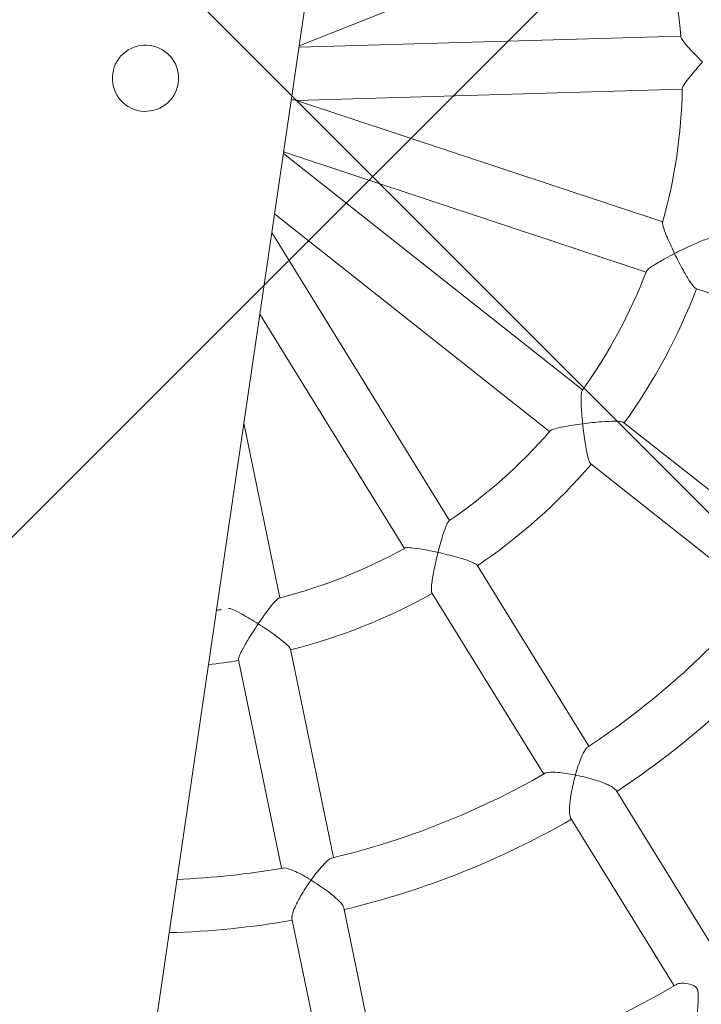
# Model space of a CAD drawing. Header units: metres. Extents: x 5509548 to 5517943, y 5680530 to 5684871.
# Tile 54 of 256: x 5516088.539 to 5516088.745, y 5683297.624 to 5683297.922. Entities that reach past the tile are written whole.
import ezdxf
from ezdxf import colors
from ezdxf.entities.mleader import LeaderData, LeaderLine
from ezdxf.math import Vec2, Vec3

# ---------------------------------------------------------------- set-up
doc = ezdxf.new("R2010")
doc.units = ezdxf.units.M
doc.layers.get('0').update_dxf_attribs({"linetype": 'CONTINUOUS', "lineweight": 18})
for name, color, linetype in [('A-Nawierzchnie', 41, 'CONTINUOUS'), ('A-Plac-Zabaw', 81, 'CONTINUOUS'), ('org', 1, 'CONTINUOUS')]:
    doc.layers.add(name, color=color, linetype=linetype)
doc.styles.get("Standard").update_dxf_attribs({"font": 'simplex.shx'})

# ---------------------------------------------------------------- blocks, each defined once
blk = doc.blocks.new('Bocianie gniazdo-Junior')
at = {"lineweight": 0}
for p, q in [((4.206441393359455, -149.9743079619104), (4.206441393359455, 150.0256920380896)), ((4.206441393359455, 1.668253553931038), (14.17393581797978, 7.422989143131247)), ((15.55694358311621, 3.62320653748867), (4.20644139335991, 1.621806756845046)), ((4.368457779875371, 0.0256920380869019), (15.83478066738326, 2.047514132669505)), ((15.83478066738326, -1.996130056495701), (4.368457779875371, 0.0256920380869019)), ((4.20644139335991, -1.570422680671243), (15.55694358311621, -3.571822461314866)), ((14.17393581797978, -7.371605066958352), (4.20644139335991, -1.616869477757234)), ((4.206441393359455, -3.464390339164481), (13.37393581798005, -8.757245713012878)), ((17.11344390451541, -3.846275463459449), (23.441844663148, -4.962143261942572)), ((10.77473143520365, -11.85485687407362), (4.206441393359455, -4.027073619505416)), ((4.20644139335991, -6.516231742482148), (9.549060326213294, -12.88331704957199)), ((21.10780145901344, -11.37487426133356), (15.54269922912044, -8.161860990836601)), ((14.74269922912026, -9.547501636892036), (20.30780145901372, -12.76051490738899)), ((6.047161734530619, -14.90513914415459), (4.20644139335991, -9.847801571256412)), ((15.92123510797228, -17.98822111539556), (11.79066486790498, -13.06559919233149)), ((10.56499375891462, -14.09405936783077), (14.69556399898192, -19.01668129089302)), ((8.785559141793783, -22.42882418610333), (6.587728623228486, -16.39033446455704)), ((5.084220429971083, -16.93756669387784), (7.28205094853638, -22.97605641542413)), ((20.74415443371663, -23.73595254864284), (16.91597201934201, -19.17370240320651)), ((15.69030091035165, -20.20216257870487), (19.51848332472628, -24.76441272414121)), ((11.3517809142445, -29.47946055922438), (9.314847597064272, -23.88303226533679)), ((7.811339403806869, -24.4302644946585), (9.848272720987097, -30.02669278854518))]:
    blk.add_line(p, q, dxfattribs=at)
for centre, radius, start, end in [((-0.2385586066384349, 0.0256920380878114), 16.1999999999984, 12.75681130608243, 27.24318869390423), ((-0.2385586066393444, 0.0256920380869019), 16.19999999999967, 352.7568113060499, 7.243188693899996), ((-0.2385586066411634, 0.0256920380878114), 16.2000000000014, 332.7568113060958, 347.2431886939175), ((-0.2385586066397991, 0.0256920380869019), 17.80000000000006, 332.5759589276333, 347.4240410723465), ((-0.2385586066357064, 0.02569203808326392), 16.19999999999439, 312.7568113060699, 327.2431886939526), ((-0.2385586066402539, 0.0256920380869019), 17.80000000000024, 312.5759589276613, 327.4240410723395), ((-0.2385586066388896, 0.02569203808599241), 24.19999999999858, 311.7692866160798, 328.2307133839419), ((-0.2385586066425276, 0.02569203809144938), 16.20000000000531, 292.7568113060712, 307.2431886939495), ((-0.2385586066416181, 0.0256920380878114), 25.80000000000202, 311.7768981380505, 328.2231018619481), ((-0.2385586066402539, 0.0256920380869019), 17.80000000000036, 292.575958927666, 307.4240410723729), ((-0.2385586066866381, 0.0256920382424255), 16.20000000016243, 285.9252314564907, 287.2431886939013), ((-0.2385586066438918, 0.02569203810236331), 17.80000000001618, 284.4608906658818, 287.4240410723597), ((-0.2385586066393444, 0.02569203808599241), 24.1999999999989, 291.7692866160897, 308.2307133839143), ((-0.2385586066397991, 0.0256920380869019), 25.79999999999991, 291.7768981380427, 308.2231018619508), ((-0.2385586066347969, 0.02569203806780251), 24.19999999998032, 280.5840483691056, 288.2307133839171), ((-0.2385586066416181, 0.02569203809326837), 25.80000000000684, 279.9208063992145, 288.2231018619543), ((-0.2385586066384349, 0.02569203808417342), 31.69999999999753, 291.3096996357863, 308.690300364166)]:
    blk.add_arc(centre, radius, start, end, dxfattribs=at)
blk.add_ellipse((-0.2385586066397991, 0.02569203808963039), major_axis=(6.123233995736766e-17, 1), ratio=1, dxfattribs=at)
blk.add_ellipse((-0.2385586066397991, 0.02569203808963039), major_axis=(6.123233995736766e-17, 1), ratio=1, dxfattribs=at)
blk.add_ellipse((-0.2385586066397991, 0.02569203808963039), major_axis=(6.123233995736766e-17, 1), ratio=1, dxfattribs=at)
blk.add_ellipse((-0.2385586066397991, 0.02569203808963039), major_axis=(6.123233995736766e-17, 1), ratio=1, dxfattribs=at)
blk.add_ellipse((-0.2385586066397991, 0.02569203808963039), major_axis=(6.123233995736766e-17, 1), ratio=1, dxfattribs=at)
blk.add_ellipse((-0.2385586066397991, 0.02569203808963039), major_axis=(6.123233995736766e-17, 1), ratio=1, dxfattribs=at)
blk.add_ellipse((-0.2385586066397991, 0.02569203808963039), major_axis=(6.123233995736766e-17, 1), ratio=1, dxfattribs=at)
blk.add_ellipse((-0.2385586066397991, 0.02569203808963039), major_axis=(6.123233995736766e-17, 1), ratio=1, dxfattribs=at)
blk.add_ellipse((-0.2385586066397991, 0.02569203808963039), major_axis=(6.123233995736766e-17, 1), ratio=1, dxfattribs=at)
blk.add_ellipse((-0.2385586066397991, 0.02569203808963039), major_axis=(6.123233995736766e-17, 1), ratio=1, dxfattribs=at)
blk.add_ellipse((-0.2385586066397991, 0.02569203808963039), major_axis=(6.123233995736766e-17, 1), ratio=1, dxfattribs=at)
blk.add_ellipse((-0.2385586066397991, 0.02569203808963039), major_axis=(6.123233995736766e-17, 1), ratio=1, dxfattribs=at)
blk.add_ellipse((-0.2385586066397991, 0.02569203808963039), major_axis=(6.123233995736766e-17, 1), ratio=1, dxfattribs=at)
blk.add_ellipse((-0.2385586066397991, 0.02569203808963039), major_axis=(6.123233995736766e-17, 1), ratio=1, dxfattribs=at)
blk.add_ellipse((-0.2385586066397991, 0.02569203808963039), major_axis=(6.123233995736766e-17, 1), ratio=1, dxfattribs=at)
blk.add_ellipse((-0.2385586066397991, 0.02569203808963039), major_axis=(6.123233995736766e-17, 1), ratio=1, dxfattribs=at)
blk.add_ellipse((-0.2385586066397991, 0.02569203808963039), major_axis=(6.123233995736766e-17, 1), ratio=1, dxfattribs=at)
blk.add_ellipse((-0.2385586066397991, 0.02569203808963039), major_axis=(6.123233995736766e-17, 1), ratio=1, dxfattribs=at)
blk.add_ellipse((-0.2385586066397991, 0.02569203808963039), major_axis=(6.123233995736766e-17, 1), ratio=1, dxfattribs=at)
blk.add_ellipse((-0.2385586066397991, 0.02569203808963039), major_axis=(6.123233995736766e-17, 1), ratio=1, dxfattribs=at)
blk.add_ellipse((-0.2385586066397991, 0.02569203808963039), major_axis=(6.123233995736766e-17, 1), ratio=1, dxfattribs=at)
blk.add_ellipse((-0.2385586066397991, 0.02569203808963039), major_axis=(6.123233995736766e-17, 1), ratio=1, dxfattribs=at)
blk.add_ellipse((-0.2385586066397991, 0.02569203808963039), major_axis=(6.123233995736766e-17, 1), ratio=1, dxfattribs=at)
for points, knots in [([(15.56156184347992, 3.602868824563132), (15.56214789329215, 3.600280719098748), (15.56303964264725, 3.597498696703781), (15.57348968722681, 3.571467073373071), (15.60042002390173, 3.538019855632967), (15.69116939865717, 3.444605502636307), (15.76794283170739, 3.376241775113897), (15.98756592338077, 3.195636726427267), (16.13970057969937, 3.079270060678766), (16.30954986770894, 2.95624286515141), (16.31591234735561, 2.951643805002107), (16.3227433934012, 2.946716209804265), (16.32320006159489, 2.946386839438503), (16.32365679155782, 2.946057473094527)], [1.734098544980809, 1.734098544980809, 1.734098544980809, 1.734098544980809, 1.770605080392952, 1.770605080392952, 2.053962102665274, 2.053962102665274, 2.440612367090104, 2.440612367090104, 2.943348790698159, 2.943348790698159, 2.962872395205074, 2.962872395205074, 2.964270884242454, 2.964270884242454, 2.964270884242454, 2.964270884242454]), ([(16.32365679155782, 2.946057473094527), (16.32334025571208, 2.945591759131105), (16.32302377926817, 2.945126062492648), (16.20830259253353, 2.776287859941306), (16.1033727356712, 2.612871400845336), (15.9549282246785, 2.363132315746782), (15.90437433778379, 2.270151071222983), (15.84850468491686, 2.147704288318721), (15.83361154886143, 2.105578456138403), (15.83167374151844, 2.075233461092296), (15.83174639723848, 2.071495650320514), (15.8321645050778, 2.068204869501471)], [-0.001711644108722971, -0.001711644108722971, -0.001711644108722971, -0.001711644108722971, 0, 0, 0.6188689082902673, 0.6188689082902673, 1.097318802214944, 1.097318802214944, 1.446474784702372, 1.446474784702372, 1.502127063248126, 1.502127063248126, 1.502127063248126, 1.502127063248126]), ([(4.368457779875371, 0.0256920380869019), (4.368457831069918, 0.0256920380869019), (4.365915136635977, 0.0256920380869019), (4.354182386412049, 0.0256920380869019), (4.342976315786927, 0.0256920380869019), (4.306741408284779, 0.0256920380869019), (4.276378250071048, 0.0256920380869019), (4.233375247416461, 0.0256920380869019), (4.220182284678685, 0.0256920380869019), (4.20644139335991, 0.0256920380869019)], [2.694809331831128, 2.694809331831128, 2.694809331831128, 2.694809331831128, 2.788130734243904, 2.788130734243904, 2.920699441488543, 2.920699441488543, 3.146645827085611, 3.146645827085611, 3.239381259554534, 3.239381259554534, 3.239381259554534, 3.239381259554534]), ([(15.8321645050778, -2.016820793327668), (15.83183184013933, -2.019438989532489), (15.83171772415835, -2.02234087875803), (15.8326129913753, -2.050333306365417), (15.84646364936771, -2.090955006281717), (15.89977164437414, -2.209764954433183), (15.94854448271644, -2.300291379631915), (16.09317924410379, -2.545169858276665), (16.19634672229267, -2.706564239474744), (16.31388246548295, -2.880274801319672), (16.31828649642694, -2.8867699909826), (16.32302023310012, -2.89373676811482), (16.3233384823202, -2.894205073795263), (16.32365679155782, -2.894673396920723)], [1.734091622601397, 1.734091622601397, 1.734091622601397, 1.734091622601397, 1.770399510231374, 1.770399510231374, 2.053752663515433, 2.053752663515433, 2.440539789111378, 2.440539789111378, 2.943279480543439, 2.943279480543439, 2.962793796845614, 2.962793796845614, 2.964200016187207, 2.964200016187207, 2.964200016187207, 2.964200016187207]), ([(16.32365679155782, -2.894673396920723), (16.32411606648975, -2.894342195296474), (16.32457540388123, -2.894010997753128), (16.48544302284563, -2.778037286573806), (16.65005383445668, -2.66525987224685), (16.92203284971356, -2.490646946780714), (17.03003313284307, -2.425672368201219), (17.19064323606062, -2.338240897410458), (17.25294946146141, -2.307895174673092), (17.3428897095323, -2.274094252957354), (17.37326194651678, -2.267440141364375), (17.39122978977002, -2.270574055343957), (17.39125540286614, -2.270578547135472), (17.39128098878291, -2.270583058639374)], [-0.001721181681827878, -0.001721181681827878, -0.001721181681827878, -0.001721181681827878, 0, 0, 0.6009828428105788, 0.6009828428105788, 1.070483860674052, 1.070483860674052, 1.426798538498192, 1.426798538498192, 1.721412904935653, 1.721412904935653, 1.721833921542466, 1.721833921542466, 1.721833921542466, 1.721833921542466]), ([(16.32365679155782, -2.894673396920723), (16.32319750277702, -2.895004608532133), (16.32273827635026, -2.895335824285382), (16.15717713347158, -3.014764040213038), (16.00267553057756, -3.132443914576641), (15.77772538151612, -3.316387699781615), (15.69839746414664, -3.386494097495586), (15.60403764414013, -3.482447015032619), (15.57565632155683, -3.516926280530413), (15.56349389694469, -3.5447434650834), (15.56229122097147, -3.548263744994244), (15.56156184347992, -3.551484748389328)], [-0.00172123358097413, -0.00172123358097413, -0.00172123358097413, -0.00172123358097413, 0, 0, 0.6189068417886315, 0.6189068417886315, 1.097563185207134, 1.097563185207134, 1.446742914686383, 1.446742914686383, 1.502151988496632, 1.502151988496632, 1.502151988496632, 1.502151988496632]), ([(17.11344390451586, -3.846275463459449), (17.11341831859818, -3.846270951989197), (17.11339271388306, -3.846266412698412), (17.09543660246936, -3.84306596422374), (17.0691718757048, -3.826425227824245), (16.99621628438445, -3.763901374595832), (16.94804643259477, -3.714075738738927), (16.82702562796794, -3.576985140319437), (16.74776117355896, -3.478990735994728), (16.55190563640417, -3.221885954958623), (16.43579421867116, -3.059609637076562), (16.32429345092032, -2.895610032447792), (16.32397509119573, -2.895141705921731), (16.32365679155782, -2.894673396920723)], [1.527152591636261, 1.527152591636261, 1.527152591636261, 1.527152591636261, 1.527495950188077, 1.527495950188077, 1.767767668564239, 1.767767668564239, 2.05835886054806, 2.05835886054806, 2.441258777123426, 2.441258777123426, 2.931388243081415, 2.931388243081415, 2.932791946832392, 2.932791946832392, 2.932791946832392, 2.932791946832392]), ([(14.1644007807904, -7.390153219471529), (14.16320779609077, -7.392470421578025), (14.16212044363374, -7.395120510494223), (14.15337614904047, -7.421620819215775), (14.15247865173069, -7.464475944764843), (14.16190246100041, -7.59431853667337), (14.17677457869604, -7.696134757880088), (14.22895287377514, -7.975841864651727), (14.27070477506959, -8.162821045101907), (14.32174712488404, -8.366284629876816), (14.3236622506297, -8.373887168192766), (14.32572771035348, -8.382052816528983), (14.32586842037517, -8.382608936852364), (14.32600918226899, -8.38316509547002)], [1.734075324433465, 1.734075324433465, 1.734075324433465, 1.734075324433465, 1.769927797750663, 1.769927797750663, 2.053271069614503, 2.053271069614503, 2.440372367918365, 2.440372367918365, 2.943120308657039, 2.943120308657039, 2.962612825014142, 2.962612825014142, 2.964037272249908, 2.964037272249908, 2.964037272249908, 2.964037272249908]), ([(14.32600918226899, -8.38316509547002), (14.32656119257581, -8.383008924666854), (14.32711326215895, -8.382852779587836), (14.51800595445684, -8.32887617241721), (14.71131540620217, -8.279188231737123), (15.02674608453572, -8.208105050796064), (15.15052265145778, -8.183980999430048), (15.33134565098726, -8.156777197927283), (15.4002305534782, -8.149588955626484), (15.49619871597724, -8.148623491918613), (15.52695872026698, -8.152773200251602), (15.54269922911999, -8.161860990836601)], [-0.001743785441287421, -0.001743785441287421, -0.001743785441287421, -0.001743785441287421, 0, 0, 0.6011519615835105, 0.6011519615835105, 1.071008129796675, 1.071008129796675, 1.427360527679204, 1.427360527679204, 1.72192790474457, 1.72192790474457, 1.72192790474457, 1.72192790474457]), ([(14.32600918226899, -8.38316509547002), (14.32545715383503, -8.383321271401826), (14.32490518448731, -8.38347747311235), (14.12844722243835, -8.439088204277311), (13.94299156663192, -8.496836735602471), (13.66857550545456, -8.592796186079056), (13.56998985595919, -8.63157585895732), (13.44854665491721, -8.689482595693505), (13.41014069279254, -8.712165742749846), (13.38930513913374, -8.734099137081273), (13.38700028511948, -8.736965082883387), (13.38523147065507, -8.739714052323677)], [-0.001743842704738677, -0.001743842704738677, -0.001743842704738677, -0.001743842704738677, 0, 0, 0.618995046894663, 0.618995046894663, 1.098126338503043, 1.098126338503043, 1.447359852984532, 1.447359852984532, 1.502211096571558, 1.502211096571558, 1.502211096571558, 1.502211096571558]), ([(14.74269922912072, -9.547501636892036), (14.72695871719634, -9.538413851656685), (14.70798496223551, -9.513849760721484), (14.66083699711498, -9.430256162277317), (14.63261974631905, -9.367005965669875), (14.56576742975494, -9.196806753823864), (14.52477118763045, -9.077551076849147), (14.42861568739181, -8.768838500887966), (14.37499198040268, -8.576583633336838), (14.32629074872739, -8.384277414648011), (14.32614993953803, -8.383721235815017), (14.32600918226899, -8.38316509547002)], [1.527133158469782, 1.527133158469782, 1.527133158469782, 1.527133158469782, 1.767329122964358, 1.767329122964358, 2.057905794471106, 2.057905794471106, 2.441035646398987, 2.441035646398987, 2.931226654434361, 2.931226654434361, 2.93264857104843, 2.93264857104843, 2.93264857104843, 2.93264857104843]), ([(10.75942758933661, -11.86902526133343), (10.75751407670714, -11.87079464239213), (10.75558597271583, -11.87291294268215), (10.7383054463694, -11.89482411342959), (10.72280475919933, -11.93478766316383), (10.68725141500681, -12.06002281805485), (10.66640338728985, -12.1607854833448), (10.61976942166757, -12.4414705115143), (10.5950527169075, -12.63145353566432), (10.57342818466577, -12.84010434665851), (10.57262759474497, -12.84790338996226), (10.57177567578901, -12.85628301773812), (10.5717176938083, -12.8568537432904), (10.57165974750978, -12.85742452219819)], [1.734075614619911, 1.734075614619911, 1.734075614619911, 1.734075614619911, 1.769927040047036, 1.769927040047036, 2.053270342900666, 2.053270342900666, 2.440372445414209, 2.440372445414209, 2.943120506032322, 2.943120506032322, 2.962612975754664, 2.962612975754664, 2.964037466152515, 2.964037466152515, 2.964037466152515, 2.964037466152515]), ([(10.57165974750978, -12.85742452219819), (10.57108757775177, -12.85738247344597), (10.57051545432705, -12.8573404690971), (10.36688540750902, -12.84240488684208), (10.17286284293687, -12.83324117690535), (9.882175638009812, -12.82955774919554), (9.776271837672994, -12.83228046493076), (9.64234737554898, -12.84515904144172), (9.598499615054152, -12.85333863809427), (9.571419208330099, -12.86682309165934), (9.568273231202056, -12.86872784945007), (9.565670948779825, -12.87070601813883)], [-0.001743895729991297, -0.001743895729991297, -0.001743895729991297, -0.001743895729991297, 0, 0, 0.6189948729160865, 0.6189948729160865, 1.09812668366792, 1.09812668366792, 1.447359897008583, 1.447359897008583, 1.502209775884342, 1.502209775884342, 1.502209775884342, 1.502209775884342]), ([(10.56499375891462, -14.09405936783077), (10.55331077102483, -14.08013612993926), (10.54388271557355, -14.05056421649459), (10.52816880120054, -13.95588677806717), (10.5232860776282, -13.88680027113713), (10.51867695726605, -13.70400050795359), (10.52094092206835, -13.57791513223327), (10.53617022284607, -13.25493285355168), (10.55153545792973, -13.05593187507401), (10.57154389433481, -12.85856609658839), (10.57160180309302, -12.85799528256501), (10.57165974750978, -12.85742452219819)], [1.527132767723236, 1.527132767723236, 1.527132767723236, 1.527132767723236, 1.767327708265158, 1.767327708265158, 2.057904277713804, 2.057904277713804, 2.441034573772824, 2.441034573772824, 2.931225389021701, 2.931225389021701, 2.932647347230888, 2.932647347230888, 2.932647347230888, 2.932647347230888]), ([(10.57165974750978, -12.85742452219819), (10.57223189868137, -12.85746656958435), (10.5728040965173, -12.8575086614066), (10.77064587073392, -12.8720764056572), (10.96929172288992, -12.89150076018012), (11.29001171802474, -12.93258811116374), (11.4145747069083, -12.95225303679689), (11.59379696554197, -12.98853498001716), (11.66098601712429, -13.00534027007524), (11.75149639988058, -13.03725601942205), (11.7789818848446, -13.0516759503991), (11.79066486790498, -13.06559919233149)], [-0.001743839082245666, -0.001743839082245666, -0.001743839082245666, -0.001743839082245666, 0, 0, 0.6011526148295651, 0.6011526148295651, 1.071010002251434, 1.071010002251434, 1.427362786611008, 1.427362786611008, 1.721929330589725, 1.721929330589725, 1.721929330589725, 1.721929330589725]), ([(6.027934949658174, -14.91321884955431), (6.025493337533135, -14.91424314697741), (6.022914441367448, -14.915600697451), (5.999103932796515, -14.93039597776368), (5.970844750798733, -14.96271570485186), (5.894607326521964, -15.06829913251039), (5.840606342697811, -15.15578699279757), (5.700870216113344, -15.40345496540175), (5.612686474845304, -15.57349034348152), (5.521020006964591, -15.76212752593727), (5.517596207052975, -15.76919081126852), (5.513929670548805, -15.77677374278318), (5.513684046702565, -15.77728181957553), (5.51343843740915, -15.77778995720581)], [1.734095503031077, 1.734095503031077, 1.734095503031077, 1.734095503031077, 1.770521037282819, 1.770521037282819, 2.053876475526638, 2.053876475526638, 2.440582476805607, 2.440582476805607, 2.943320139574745, 2.943320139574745, 2.962839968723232, 2.962839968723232, 2.964241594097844, 2.964241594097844, 2.964241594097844, 2.964241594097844]), ([(5.51343843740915, -15.77778995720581), (5.512923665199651, -15.77755857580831), (5.512408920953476, -15.77732725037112), (5.326208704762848, -15.69366479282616), (5.147050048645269, -15.61870458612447), (4.875306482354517, -15.51587469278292), (4.774946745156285, -15.48223201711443), (4.644662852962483, -15.44848059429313), (4.600599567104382, -15.44113388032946), (4.570399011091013, -15.44450083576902), (4.566738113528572, -15.44522062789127), (4.563575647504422, -15.44620204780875)], [-0.001715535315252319, -0.001715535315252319, -0.001715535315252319, -0.001715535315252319, 0, 0, 0.6188849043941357, 0.6188849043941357, 1.097419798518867, 1.097419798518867, 1.446586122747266, 1.446586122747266, 1.502139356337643, 1.502139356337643, 1.502139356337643, 1.502139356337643]), ([(5.084220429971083, -16.93756669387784), (5.084208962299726, -16.93753518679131), (5.084197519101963, -16.93750362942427), (5.077994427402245, -16.92033325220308), (5.0792798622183, -16.8892541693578), (5.096962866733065, -16.79478684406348), (5.116034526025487, -16.72814771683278), (5.174254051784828, -16.55479537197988), (5.219482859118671, -16.43716993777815), (5.344202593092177, -16.13903429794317), (5.426676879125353, -15.95735371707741), (5.512947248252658, -15.77880626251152), (5.513192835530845, -15.778298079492), (5.51343843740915, -15.77778995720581)], [1.527157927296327, 1.527157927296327, 1.527157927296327, 1.527157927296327, 1.527601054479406, 1.527601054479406, 1.767881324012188, 1.767881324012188, 2.058476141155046, 2.058476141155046, 2.441316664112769, 2.441316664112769, 2.931431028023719, 2.931431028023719, 2.93283014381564, 2.93283014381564, 2.93283014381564, 2.93283014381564]), ([(5.51343843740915, -15.77778995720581), (5.513953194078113, -15.77802133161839), (5.51446797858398, -15.77825276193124), (5.695323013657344, -15.85957452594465), (5.875284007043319, -15.94573647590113), (6.162462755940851, -16.09395332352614), (6.272718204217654, -16.15498711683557), (6.428745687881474, -16.25035992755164), (6.486190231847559, -16.28914943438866), (6.560458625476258, -16.3501491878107), (6.581420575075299, -16.37313088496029), (6.587705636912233, -16.39027142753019), (6.587717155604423, -16.39030295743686), (6.587728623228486, -16.39033446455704)], [-0.001715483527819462, -0.001715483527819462, -0.001715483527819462, -0.001715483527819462, 0, 0, 0.6009389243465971, 0.6009389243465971, 1.070347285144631, 1.070347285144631, 1.426651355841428, 1.426651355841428, 1.721263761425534, 1.721263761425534, 1.721807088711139, 1.721807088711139, 1.721807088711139, 1.721807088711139]), ([(15.88185424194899, -18.02347108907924), (15.86446821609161, -18.03898835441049), (15.84730444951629, -18.06496056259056), (15.80027786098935, -18.16028026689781), (15.77014900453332, -18.25129490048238), (15.70555633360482, -18.51274645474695), (15.67349461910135, -18.69416952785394), (15.6483914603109, -18.89474725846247), (15.64779979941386, -18.89951930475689), (15.64714381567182, -18.90486042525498), (15.64707475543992, -18.90542335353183), (15.64700576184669, -18.9059863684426)], [1.845600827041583, 1.845600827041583, 1.845600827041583, 1.845600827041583, 2.055988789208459, 2.055988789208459, 2.443684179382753, 2.443684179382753, 2.945775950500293, 2.945775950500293, 2.957995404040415, 2.957995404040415, 2.959434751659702, 2.959434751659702, 2.959434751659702, 2.959434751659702]), ([(15.64700576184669, -18.9059863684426), (15.64643931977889, -18.90595654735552), (15.64587295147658, -18.90592680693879), (15.44703211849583, -18.89551249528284), (15.26102982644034, -18.89511895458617), (14.98840839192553, -18.91267759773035), (14.89166578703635, -18.92636517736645), (14.78611305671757, -18.95628189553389), (14.75610072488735, -18.96905344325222), (14.73711686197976, -18.98401980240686)], [-0.001758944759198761, -0.001758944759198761, -0.001758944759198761, -0.001758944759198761, 0, 0, 0.6158535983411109, 0.6158535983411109, 1.092831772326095, 1.092831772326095, 1.358671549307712, 1.358671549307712, 1.358671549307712, 1.358671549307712]), ([(15.69030091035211, -20.20216257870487), (15.69029495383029, -20.2021554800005), (15.6902889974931, -20.202148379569), (15.67209963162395, -20.1804592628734), (15.65649239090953, -20.14374299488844), (15.62813781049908, -20.03481104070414), (15.61733395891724, -19.95917499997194), (15.60143762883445, -19.76377971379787), (15.59887658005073, -19.63198902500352), (15.60776637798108, -19.30099282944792), (15.62314457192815, -19.10113813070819), (15.64686784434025, -18.90711246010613), (15.64693676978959, -18.90654937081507), (15.64700576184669, -18.9059863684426)], [1.53010073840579, 1.53010073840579, 1.53010073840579, 1.53010073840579, 1.530178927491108, 1.530178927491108, 1.76888072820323, 1.76888072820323, 2.058735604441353, 2.058735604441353, 2.443431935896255, 2.443431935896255, 2.936429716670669, 2.936429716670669, 2.937864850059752, 2.937864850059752, 2.937864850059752, 2.937864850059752]), ([(15.64700576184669, -18.9059863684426), (15.6475721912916, -18.90601618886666), (15.6481386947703, -18.90604608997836), (15.84333617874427, -18.91637543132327), (16.04282503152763, -18.93593527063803), (16.37033635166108, -18.98465741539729), (16.499680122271, -19.01006476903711), (16.68934654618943, -19.05964963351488), (16.76195743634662, -19.08342341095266), (16.86431074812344, -19.13026305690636), (16.89775904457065, -19.15200890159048), (16.91596010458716, -19.17368820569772), (16.91596606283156, -19.17369530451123), (16.91597201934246, -19.17370240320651)], [-0.001758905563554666, -0.001758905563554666, -0.001758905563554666, -0.001758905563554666, 0, 0, 0.6042201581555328, 0.6042201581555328, 1.07570559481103, 1.07570559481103, 1.430952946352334, 1.430952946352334, 1.723506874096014, 1.723506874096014, 1.723602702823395, 1.723602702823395, 1.723602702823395, 1.723602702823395]), ([(8.736497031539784, -22.44847927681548), (8.714825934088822, -22.45712487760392), (8.68978005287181, -22.47569484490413), (8.612963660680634, -22.54924257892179), (8.553548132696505, -22.62444379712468), (8.40346908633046, -22.84798501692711), (8.311300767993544, -23.00748575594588), (8.219117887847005, -23.1873657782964), (8.21692788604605, -23.19165137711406), (8.214484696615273, -23.19644604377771), (8.214229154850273, -23.19694770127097), (8.213973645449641, -23.19744946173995)], [1.845608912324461, 1.845608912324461, 1.845608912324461, 1.845608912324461, 2.056249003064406, 2.056249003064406, 2.443778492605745, 2.443778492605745, 2.94586103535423, 2.94586103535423, 2.958092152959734, 2.958092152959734, 2.959521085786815, 2.959521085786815, 2.959521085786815, 2.959521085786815]), ([(8.213973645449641, -23.19744946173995), (8.213455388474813, -23.19722932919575), (8.212937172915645, -23.19700929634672), (8.02967023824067, -23.11922371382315), (7.855034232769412, -23.05524121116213), (7.59291012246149, -22.97851182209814), (7.497353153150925, -22.95828526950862), (7.387874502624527, -22.95026507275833), (7.355254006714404, -22.95199660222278), (7.332268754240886, -22.95957657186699)], [-0.001746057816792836, -0.001746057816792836, -0.001746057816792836, -0.001746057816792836, 0, 0, 0.6157969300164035, 0.6157969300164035, 1.092527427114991, 1.092527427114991, 1.358655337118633, 1.358655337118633, 1.358655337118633, 1.358655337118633]), ([(7.811339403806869, -24.4302644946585), (7.811327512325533, -24.43023182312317), (7.81131563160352, -24.4301991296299), (7.80164505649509, -24.40354562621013), (7.799550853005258, -24.36367861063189), (7.810193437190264, -24.25156955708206), (7.825924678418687, -24.17678056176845), (7.877832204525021, -23.98774285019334), (7.920491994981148, -23.86306764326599), (8.042029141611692, -23.55514984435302), (8.124823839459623, -23.37263448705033), (8.213462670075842, -23.19845306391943), (8.213718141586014, -23.19795121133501), (8.213973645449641, -23.19744946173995)], [1.53011211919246, 1.53011211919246, 1.53011211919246, 1.53011211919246, 1.530405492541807, 1.530405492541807, 1.769125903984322, 1.769125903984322, 2.058988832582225, 2.058988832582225, 2.443551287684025, 2.443551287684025, 2.936521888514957, 2.936521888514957, 2.937946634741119, 2.937946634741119, 2.937946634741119, 2.937946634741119]), ([(8.213973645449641, -23.19744946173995), (8.214491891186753, -23.19766958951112), (8.215010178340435, -23.19788981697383), (8.394873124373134, -23.27434458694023), (8.575616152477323, -23.36094005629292), (8.866644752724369, -23.51869620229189), (8.979463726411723, -23.5867817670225), (9.14073829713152, -23.69822754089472), (9.200862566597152, -23.74540738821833), (9.281077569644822, -23.82444698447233), (9.305099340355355, -23.85633301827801), (9.314823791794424, -23.88296691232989), (9.314835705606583, -23.882999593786), (9.314847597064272, -23.88303226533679)], [-0.001746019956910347, -0.001746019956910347, -0.001746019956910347, -0.001746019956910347, 0, 0, 0.6041332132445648, 0.6041332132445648, 1.075412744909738, 1.075412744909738, 1.430638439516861, 1.430638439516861, 1.723189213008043, 1.723189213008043, 1.723548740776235, 1.723548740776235, 1.723548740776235, 1.723548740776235]), ([(20.46959482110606, -25.89790326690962), (20.45096081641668, -25.8757007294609), (20.43387616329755, -25.84657754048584), (20.39464394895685, -25.7578038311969), (20.37551529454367, -25.69228431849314), (20.33947673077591, -25.52485390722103), (20.32565113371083, -25.41909649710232), (20.3042728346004, -25.20631868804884), (20.29729898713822, -25.10578504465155), (20.27996748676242, -24.95134588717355), (20.27001492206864, -24.88554947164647), (20.24419250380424, -24.81070322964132), (20.23553552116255, -24.79113134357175), (20.22121987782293, -24.76725474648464), (20.21740370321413, -24.76147784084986), (20.21077312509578, -24.75236608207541), (20.20808904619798, -24.74890371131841), (20.20268288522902, -24.7423458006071), (20.19997299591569, -24.7392506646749), (20.19336564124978, -24.73212827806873), (20.18941941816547, -24.7282109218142), (20.17548507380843, -24.71541317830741), (20.16501512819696, -24.70755057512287), (20.13768468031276, -24.69027882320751), (20.12033016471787, -24.68214363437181), (20.06537804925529, -24.6615784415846), (20.02341966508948, -24.65343330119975), (19.90200621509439, -24.64069599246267), (19.81201707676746, -24.64445889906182), (19.66560279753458, -24.67120187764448), (19.61001017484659, -24.69121618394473), (19.57744512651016, -24.71730689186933)], [5.6642610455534, 5.6642610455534, 5.6642610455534, 5.6642610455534, 5.74797674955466, 5.74797674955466, 5.876082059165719, 5.876082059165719, 6.046246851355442, 6.046246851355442, 6.216433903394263, 6.216433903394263, 6.353124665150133, 6.353124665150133, 6.405766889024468, 6.405766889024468, 6.423630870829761, 6.423630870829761, 6.435271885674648, 6.435271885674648, 6.446500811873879, 6.446500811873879, 6.462115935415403, 6.462115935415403, 6.500315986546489, 6.500315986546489, 6.557898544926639, 6.557898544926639, 6.681680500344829, 6.681680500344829, 6.912870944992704, 6.912870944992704, 7.116758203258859, 7.116758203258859, 7.116758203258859, 7.116758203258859])]:
    blk.add_open_spline(points, degree=3, knots=knots, dxfattribs=at)

msp = doc.modelspace()

# ---------------------------------------------------------------- hatches: boundary and pattern name
at = {"layer": 'A-Nawierzchnie', "linetype": 'ByBlock', "true_color": 0xb7e0ab, "transparency": 33554687}
h = msp.add_hatch(dxfattribs=at)
h.set_pattern_fill('ANSI37', color=9, scale=0.1, style=0)
h.set_pattern_definition([(45, (615.2743167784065, 129.3192508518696), (-0.2245064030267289, 0.2245064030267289), []), (135, (615.2743167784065, 129.3192508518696), (-0.2245064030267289, -0.2245064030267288), [])])
h.paths.add_polyline_path([(5516099.6639383, 5683319.509563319), (5516093.18050492, 5683320.492467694, 0.02400827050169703), (5516090.889116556, 5683320.728043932), (5516071.666547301, 5683321.775596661, -0.02484724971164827), (5516069.295594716, 5683322.023371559), (5516062.302756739, 5683323.108692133, -0.3638266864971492), (5516061.032989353, 5683324.559218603), (5516063.231110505, 5683324.230619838), (5516064.490548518, 5683332.646905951), (5516062.29494606, 5683332.975128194), (5516065.4430103, 5683353.379441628, 0.414213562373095), (5516062.9339508, 5683356.800643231), (5516050.08979864, 5683358.776220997, 0.4141947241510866), (5516046.668626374, 5683356.267352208), (5516042.257273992, 5683327.598946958, 0.4142317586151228), (5516044.766305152, 5683324.177561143), (5516053.343595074, 5683322.858275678, -0.02007901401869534), (5516053.579985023, 5683322.812134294), (5516052.668604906, 5683316.935679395), (5516054.150876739, 5683316.705803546), (5516053.920999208, 5683315.223525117), (5516046.954293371, 5683316.304038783), (5516046.53358273, 5683313.591470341), (5516044.962368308, 5683313.835160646), (5516043.961552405, 5683307.382313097), (5516045.532766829, 5683307.138622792), (5516044.092847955, 5683297.854620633), (5516044.241075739, 5683297.831630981), (5516044.011179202, 5683296.349353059), (5516069.871986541, 5683292.33842502), (5516070.101883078, 5683293.820702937), (5516070.250110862, 5683293.797713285), (5516071.690029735, 5683303.081715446), (5516073.26124416, 5683302.838025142), (5516074.262060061, 5683309.290872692), (5516072.690845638, 5683309.534562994), (5516073.111556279, 5683312.247131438), (5516066.144886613, 5683313.327639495), (5516066.374772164, 5683314.809910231), (5516068.140582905, 5683314.536067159), (5516068.712784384, 5683314.452779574), (5516069.444190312, 5683314.361830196), (5516070.42180041, 5683314.267207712), (5516071.256411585, 5683314.210627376), (5516075.58645081, 5683313.974792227), (5516074.85022779, 5683300.465115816), (5516082.256583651, 5683299.380121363), (5516080.796957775, 5683289.416467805), (5516090.875183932, 5683287.94005766), (5516092.610210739, 5683299.78364581), (5516076.426464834, 5683302.154484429), (5516076.852947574, 5683309.980433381), (5516087.948828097, 5683309.370979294), (5516088.305421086, 5683315.861425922), (5516090.617040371, 5683315.735451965, -0.02400827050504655), (5516092.431056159, 5683315.548954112), (5516098.599416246, 5683314.613815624), (5516098.31852322, 5683313.306826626), (5516091.99430035, 5683314.28274265), (5516090.39067605, 5683303.90295513), (5516099.094000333, 5683302.561238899), (5516096.496908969, 5683285.74680292), (5516069.794551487, 5683289.86845434), (5516048.342630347, 5683290.09877717), (5516034.965910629, 5683291.963955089), (5516037.042734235, 5683305.715577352), (5516039.999341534, 5683324.308768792), (5516043.122031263, 5683343.075807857), (5516045.796543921, 5683360.442185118), (5516068.332659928, 5683356.975872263), (5516067.979837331, 5683322.47700484), (5516099.929928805, 5683320.735853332)])
at = {"layer": 'A-Nawierzchnie', "linetype": 'ByBlock', "true_color": 0xffffc6, "transparency": 33554687}
h = msp.add_hatch(dxfattribs=at)
h.set_pattern_fill('ANSI37', scale=0.1, style=0)
h.set_pattern_definition([(45, (0, 0), (-0.2245064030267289, 0.2245064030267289), []), (135, (0, 0), (-0.2245064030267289, -0.2245064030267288), [])])
h.paths.add_polyline_path([(5516082.256583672, 5683299.380121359), (5516082.401531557, 5683300.369560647), (5516091.589262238, 5683299.023603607), (5516090.115141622, 5683288.961006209), (5516081.817906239, 5683290.176510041), (5516083.147078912, 5683299.249668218)])

# ---------------------------------------------------------------- block references
at = {"layer": 'A-Plac-Zabaw', "xscale": 0.01, "yscale": 0.01, "zscale": 0.01, "rotation": 351.6657355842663}
msp.add_blockref('Bocianie gniazdo-Junior', (5516088.579659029, 5683297.903301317), dxfattribs=at)

# ---------------------------------------------------------------- leaders
at = {"layer": 'org', "linetype": 'ByBlock'}
ml = msp.add_multileader_mtext('Standard', dxfattribs=at)
ml.set_content('')
ml.set_leader_properties()
ml.build(insert=Vec2(0, 0))
ml.multileader.update_dxf_attribs({"has_dogleg": 0, "text_right_attachment_type": 6, "dogleg_length": 0.36, "arrow_head_size": 0})
ctx = ml.context
ctx.base_point, ctx.char_height, ctx.arrow_head_size, ctx.landing_gap_size, ctx.plane_origin, ctx.plane_x_axis, ctx.plane_y_axis = Vec3(5516095.88688147, 5683282.392636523), 0.18, 0, 0.09, Vec3(-3106245.055154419, 5666210.726924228), Vec3(0.7598800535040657, -0.650063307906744), Vec3(0.650063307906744, 0.7598800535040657)
ctx.right_attachment = 6
notes = []
notes.append((ctx, [(0, (1, 1, 0), (5516096.160438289, 5683282.158613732), (-0.7598800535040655, 0.650063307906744), 0.3599999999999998, [(0, [(5516078.683667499, 5683310.803375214), (5516078.773770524, 5683310.141332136), (5516095.688689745, 5683284.253976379)], 256, [])])]))
ctx.mtext, ml.multileader.dxf.content_type = None, 0
for ctx, leaders in notes:
    for number, flags, end, landing, length, lines in leaders:
        leader = LeaderData()
        leader.index, (leader.has_last_leader_line, leader.has_dogleg_vector, leader.attachment_direction) = number, flags
        leader.last_leader_point, leader.dogleg_vector, leader.dogleg_length = Vec3(end), Vec3(landing), length
        for number, points, colour, breaks in lines:
            line = LeaderLine()
            line.index, line.vertices, line.color, line.breaks = number, Vec3.list(points), colors.encode_raw_color(colour), breaks
            leader.lines.append(line)
        ctx.leaders.append(leader)

doc.saveas('drawing.dxf')
